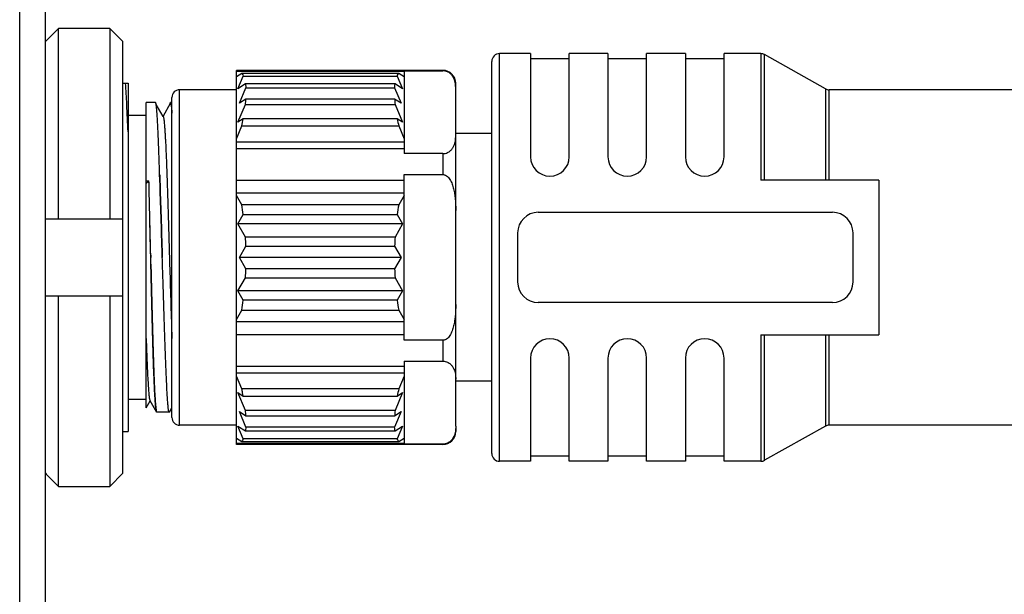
# Model space of a CAD drawing. Header units: millimetres. Extents: x -229 to -69, y 179 to 359.
# Tile 4 of 9: x -116.46 to -106.92, y 268.54 to 274.11. Entities that reach past the tile are written whole.
import ezdxf

# ---------------------------------------------------------------- set-up
doc = ezdxf.new("R2010")
doc.units = ezdxf.units.MM
doc.header["$LTSCALE"] = 46.255
doc.header["$PDMODE"] = 3
doc.header["$PDSIZE"] = 8
doc.layers.get('0').update_dxf_attribs({"linetype": 'CONTINUOUS'})
doc.layers.get('Defpoints').update_dxf_attribs({"linetype": 'CONTINUOUS'})
doc.layers.add('00_COMPONENTS', color=7, linetype='CONTINUOUS')
doc.layers.add('51__DRAFT_DIMS', color=7, linetype='CONTINUOUS')
doc.styles.get("Standard").update_dxf_attribs({"font": '兰亭黑 GBK.TTF', "height": 2.5})
doc.dimstyles.new('DIMSTYLE_1', dxfattribs={"dimtxt": 3, "dimasz": 2, "dimexe": 2.5, "dimexo": 0.5, "dimgap": 0.75, "dimtad": 1, "dimlfac": 4, "dimdsep": 46, "dimtxsty": 'STANDARD', "dimblk": '_FILLED', "dimblk1": '_FILLED', "dimblk2": '_FILLED', "dimcen": 0.09, "dimclrd": 8, "dimclre": 8, "dimclrt": 256, "dimazin": 2, "dimtp": 0.2, "dimtm": 0.2, "dimtfac": 1, "dimtofl": 0, "dimtmove": 0, "dimatfit": 3, "dimldrblk": '_FILLED', "dimfxl": 1, "dimtolj": 1, "dimarcsym": 0})

# ---------------------------------------------------------------- blocks, each defined once
blk = doc.blocks.new('_FILLED')
at = {"color": 0, "linetype": 'ByBlock'}
blk.add_solid([(0, 0), (-1, 0.1667), (-1, -0.1667)], dxfattribs=at)
blk = doc.blocks.new('*D16')
at = {"layer": '51__DRAFT_DIMS', "color": 8, "lineweight": -2}
for p, q in [((-116.2131, 282.814), (-116.2131, 275.0438)), ((-104.3381, 273.8237), (-104.3381, 280.0438)), ((-114.2131, 277.5438), (-106.3381, 277.5438)), ((-104.3381, 277.5438), (-87.2288, 277.5438))]:
    blk.add_line(p, q, dxfattribs=at)
at = {"layer": 'Defpoints', "color": 0}
for p in [(-116.2131, 283.314), (-104.3381, 277.5438), (-104.3381, 273.3237)]:
    blk.add_point(p, dxfattribs=at)
at = {"layer": '51__DRAFT_DIMS', "color": 8, "linetype": 'ByBlock', "lineweight": -2, "xscale": 2, "yscale": 2, "zscale": 2, "rotation": 180}
blk.add_blockref('_FILLED', (-116.2131, 277.5438), dxfattribs=at)
at = {"layer": '51__DRAFT_DIMS', "color": 8, "linetype": 'ByBlock', "lineweight": -2, "xscale": 2, "yscale": 2, "zscale": 2}
blk.add_blockref('_FILLED', (-104.3381, 277.5438), dxfattribs=at)
at = {"layer": '51__DRAFT_DIMS', "insert": (-91.4474, 281.6272), "char_height": 2.5, "attachment_point": 2, "line_spacing_factor": 0.9}
blk.add_mtext('\\A1;47.5', dxfattribs=at)

msp = doc.modelspace()

# ---------------------------------------------------------------- linework, layer by layer
at = {"layer": '00_COMPONENTS'}
for p, q in [((-116.4631, 259.9207), (-116.4631, 283.314)), ((-116.2131, 259.9207), (-116.2131, 283.314)), ((-116.0881, 274.0242), (-116.2131, 273.8973)), ((-116.0881, 272.1807), (-116.0881, 274.0242)), ((-115.5881, 274.0242), (-116.0881, 274.0242)), ((-115.5881, 274.0242), (-115.5881, 272.1807)), ((-115.4631, 273.8973), (-115.5881, 274.0242)), ((-115.4631, 269.714), (-115.4631, 273.8973)), ((-111.8131, 269.8307), (-111.8131, 273.7807)), ((-111.5131, 273.7807), (-111.8131, 273.7807)), ((-111.5131, 273.7807), (-111.5131, 272.7807)), ((-111.1381, 273.7307), (-111.5131, 273.7307)), ((-110.7631, 273.7807), (-111.1381, 273.7807)), ((-111.1381, 272.7807), (-111.1381, 273.7807)), ((-110.7631, 273.7807), (-110.7631, 272.7807)), ((-110.3881, 273.7307), (-110.7631, 273.7307)), ((-110.0131, 273.7807), (-110.3881, 273.7807)), ((-110.3881, 272.7807), (-110.3881, 273.7807)), ((-110.0131, 273.7807), (-110.0131, 272.7807)), ((-109.6381, 273.7307), (-110.0131, 273.7307)), ((-109.2827, 273.7807), (-109.6381, 273.7807)), ((-109.6381, 272.7807), (-109.6381, 273.7807)), ((-109.2827, 273.7807), (-109.2827, 272.5557)), ((-109.2461, 272.5557), (-109.2461, 273.7711)), ((-108.6552, 273.4402), (-109.2461, 273.7711)), ((-111.8881, 269.9057), (-111.8881, 273.7057)), ((-114.3631, 269.9932), (-114.3631, 273.6182)), ((-112.3631, 273.6182), (-114.3631, 273.6182)), ((-114.3631, 273.6097), (-112.7381, 273.6097)), ((-114.3109, 273.5893), (-114.3631, 273.5561)), ((-114.3488, 273.4402), (-114.2968, 273.5634)), ((-112.7904, 273.5893), (-114.3109, 273.5893)), ((-114.2968, 273.5634), (-112.8045, 273.5634)), ((-112.8045, 273.5634), (-112.7525, 273.4402)), ((-112.7381, 273.5561), (-112.7904, 273.5893)), ((-112.7381, 273.6144), (-112.7381, 272.8115)), ((-112.7381, 273.6144), (-112.3631, 273.6144)), ((-112.3631, 273.6182), (-112.3631, 273.6144)), ((-115.4631, 273.4932), (-115.4132, 273.4932)), ((-115.4131, 273.4932), (-115.4131, 273.0222)), ((-114.2755, 273.4867), (-114.3488, 273.4402)), ((-114.3344, 273.2994), (-114.2712, 273.4489)), ((-112.8258, 273.4867), (-114.2755, 273.4867)), ((-114.2712, 273.4489), (-112.8301, 273.4489)), ((-112.8301, 273.4489), (-112.7669, 273.2994)), ((-112.7525, 273.4402), (-112.8258, 273.4867)), ((-112.2381, 270.1709), (-112.2381, 273.4932)), ((-108.6552, 273.4402), (-108.6552, 272.5557)), ((-114.9881, 270.2557), (-114.9881, 273.3557)), ((-114.9131, 270.1807), (-114.9131, 273.4307)), ((-114.3631, 273.4307), (-114.9131, 273.4307)), ((-105.3631, 273.4307), (-108.6186, 273.4307)), ((-108.6186, 272.5557), (-108.6186, 273.4307)), ((-115.2381, 272.5465), (-115.2381, 273.3057)), ((-115.1467, 273.3057), (-115.2381, 273.3057)), ((-115.1466, 273.3057), (-115.1467, 273.3057)), ((-115.1466, 273.3056), (-115.1467, 273.3057)), ((-115.1429, 273.299), (-115.1437, 273.3013)), ((-115.1429, 273.299), (-115.143, 273.2993)), ((-115.0724, 273.1707), (-115.1408, 273.289)), ((-115.004, 273.2959), (-115.0744, 273.1742)), ((-115.0042, 273.2955), (-115.0037, 273.2964)), ((-115.0037, 273.2964), (-115.004, 273.2959)), ((-114.9881, 273.3057), (-115.0023, 273.3057)), ((-114.3488, 273.1152), (-114.2755, 273.2887)), ((-114.2712, 273.3394), (-114.3344, 273.2994)), ((-114.2755, 273.2887), (-112.8258, 273.2887)), ((-112.8301, 273.3394), (-114.2712, 273.3394)), ((-112.7669, 273.2994), (-112.8301, 273.3394)), ((-112.8258, 273.2887), (-112.7525, 273.1152)), ((-115.2381, 273.1807), (-115.4131, 273.1807)), ((-114.3631, 272.9564), (-114.3109, 273.08)), ((-114.2968, 273.1482), (-114.3488, 273.1152)), ((-114.3109, 273.08), (-112.7904, 273.08)), ((-112.8045, 273.1482), (-114.2968, 273.1482)), ((-112.7525, 273.1152), (-112.8045, 273.1482)), ((-112.7904, 273.08), (-112.7381, 272.9564)), ((-115.4131, 273.022), (-115.4131, 270.1182)), ((-111.8881, 273.0057), (-112.2381, 273.0057)), ((-112.7381, 272.9222), (-114.3631, 272.9222)), ((-112.7381, 272.8596), (-114.3631, 272.8596)), ((-112.3631, 272.8115), (-112.7381, 272.8115)), ((-112.3631, 272.8115), (-112.3631, 272.6085)), ((-115.105, 272.5508), (-115.1072, 272.6193)), ((-115.105, 272.5507), (-115.1072, 272.6193)), ((-115.1067, 272.6051), (-115.105, 272.5507)), ((-115.1067, 272.6051), (-115.105, 272.5505)), ((-112.7381, 272.6085), (-112.3631, 272.6085)), ((-112.7381, 271.0028), (-112.7381, 272.6085)), ((-115.2106, 272.5465), (-115.2381, 272.5226)), ((-115.2381, 272.5226), (-115.2381, 272.5465)), ((-115.2381, 272.5465), (-115.2106, 272.5465)), ((-115.2381, 270.3497), (-115.2381, 272.5226)), ((-114.3631, 272.5558), (-112.7381, 272.5558)), ((-108.1381, 272.5557), (-109.2827, 272.5557)), ((-108.1381, 272.5557), (-108.1381, 271.0557)), ((-114.3631, 272.4304), (-112.7381, 272.4304)), ((-114.3109, 272.3149), (-114.3631, 272.4054)), ((-112.7381, 272.4054), (-112.7904, 272.3149)), ((-112.7904, 272.3149), (-114.3109, 272.3149)), ((-114.3488, 272.1307), (-114.2968, 272.2208)), ((-114.2968, 272.2208), (-112.8045, 272.2208)), ((-112.8045, 272.2208), (-112.7525, 272.1307)), ((-111.4381, 272.2432), (-108.5881, 272.2432)), ((-116.2131, 272.1807), (-115.4631, 272.1807)), ((-112.7525, 272.1307), (-114.3488, 272.1307)), ((-114.2755, 272.0036), (-114.3488, 272.1307)), ((-112.7525, 272.1307), (-112.8258, 272.0036)), ((-111.6381, 272.0432), (-111.6381, 271.5682)), ((-108.3881, 271.5682), (-108.3881, 272.0432)), ((-114.3344, 271.8057), (-114.2712, 271.9151)), ((-112.8258, 272.0036), (-114.2755, 272.0036)), ((-114.2712, 271.9151), (-112.8301, 271.9151)), ((-112.8301, 271.9151), (-112.7669, 271.8057)), ((-115.1938, 271.8266), (-115.1934, 271.8057)), ((-115.1933, 271.8057), (-115.1938, 271.8266)), ((-115.0819, 271.8288), (-115.0812, 271.8057)), ((-115.0812, 271.8057), (-115.0819, 271.8288)), ((-112.7669, 271.8057), (-114.3344, 271.8057)), ((-114.2712, 271.6962), (-114.3344, 271.8057)), ((-112.7669, 271.8057), (-112.8301, 271.6962)), ((-112.8301, 271.6962), (-114.2712, 271.6962)), ((-114.3488, 271.4807), (-114.2755, 271.6077)), ((-114.2755, 271.6077), (-112.8258, 271.6077)), ((-112.8258, 271.6077), (-112.7525, 271.4807)), ((-112.7525, 271.4807), (-114.3488, 271.4807)), ((-114.2968, 271.3905), (-114.3488, 271.4807)), ((-112.7525, 271.4807), (-112.8045, 271.3905)), ((-115.4631, 271.4307), (-116.2131, 271.4307)), ((-116.0881, 269.5871), (-116.0881, 271.4307)), ((-115.5881, 271.4307), (-115.5881, 269.5871)), ((-112.8045, 271.3905), (-114.2968, 271.3905)), ((-108.5881, 271.3682), (-111.4381, 271.3682)), ((-114.3631, 271.2059), (-114.3109, 271.2964)), ((-114.3109, 271.2964), (-112.7904, 271.2964)), ((-112.7904, 271.2964), (-112.7381, 271.2059)), ((-112.7381, 271.1809), (-114.3631, 271.1809)), ((-112.7381, 271.0556), (-114.3631, 271.0556)), ((-109.2827, 271.0557), (-108.1381, 271.0557)), ((-109.2827, 271.0557), (-109.2827, 269.8307)), ((-109.2461, 269.8402), (-109.2461, 271.0557)), ((-108.6552, 271.0557), (-108.6552, 270.1711)), ((-108.6186, 270.1807), (-108.6186, 271.0557)), ((-112.3631, 271.0028), (-112.7381, 271.0028)), ((-112.3631, 271.0028), (-112.3631, 270.7998)), ((-112.7381, 270.7998), (-112.3631, 270.7998)), ((-112.7381, 270.7998), (-112.7381, 269.997)), ((-111.5131, 270.8307), (-111.5131, 269.8307)), ((-111.1381, 269.8307), (-111.1381, 270.8307)), ((-110.7631, 270.8307), (-110.7631, 269.8307)), ((-110.3881, 269.8307), (-110.3881, 270.8307)), ((-110.0131, 270.8307), (-110.0131, 269.8307)), ((-109.6381, 269.8307), (-109.6381, 270.8307)), ((-114.3631, 270.7518), (-112.7381, 270.7518)), ((-114.3631, 270.6891), (-112.7381, 270.6891)), ((-114.3109, 270.5313), (-114.3631, 270.655)), ((-112.7381, 270.655), (-112.7904, 270.5313)), ((-111.8881, 270.6057), (-112.2381, 270.6057)), ((-114.3488, 270.4961), (-114.2968, 270.4631)), ((-114.2755, 270.3226), (-114.3488, 270.4961)), ((-112.7904, 270.5313), (-114.3109, 270.5313)), ((-114.3027, 270.4931), (-114.3027, 270.4929)), ((-112.7525, 270.4961), (-112.8258, 270.3226)), ((-112.8045, 270.4631), (-112.7525, 270.4961)), ((-115.2381, 270.4307), (-115.4131, 270.4307)), ((-115.2381, 270.3497), (-115.1994, 270.4168)), ((-115.2014, 270.4202), (-115.1362, 270.3074)), ((-114.2968, 270.4631), (-112.8045, 270.4631)), ((-115.1365, 270.308), (-115.1371, 270.3095)), ((-115.1365, 270.308), (-115.1359, 270.307)), ((-115.1362, 270.3074), (-115.1365, 270.308)), ((-115.1356, 270.3066), (-115.1357, 270.3068)), ((-115.1356, 270.3066), (-115.1357, 270.3068)), ((-115.1357, 270.3068), (-115.1353, 270.3063)), ((-115.1353, 270.3063), (-115.1356, 270.3066)), ((-115.1353, 270.3063), (-115.135, 270.3059)), ((-115.135, 270.3059), (-115.1353, 270.3063)), ((-115.135, 270.3059), (-115.1346, 270.3057)), ((-115.1346, 270.3057), (-115.135, 270.3059)), ((-115.1346, 270.3057), (-115.1341, 270.3057)), ((-115.1341, 270.3057), (-115.1346, 270.3057)), ((-115.0144, 270.3057), (-115.1341, 270.3057)), ((-115.0128, 270.3071), (-114.9881, 270.3497)), ((-114.3344, 270.3119), (-114.2712, 270.2719)), ((-114.2712, 270.1624), (-114.3344, 270.3119)), ((-112.8258, 270.3226), (-114.2755, 270.3226)), ((-112.8301, 270.2719), (-112.7669, 270.3119)), ((-112.7669, 270.3119), (-112.8301, 270.1624)), ((-114.2712, 270.2719), (-112.8301, 270.2719)), ((-115.4631, 270.1182), (-115.4131, 270.1182)), ((-114.3631, 270.1807), (-114.9131, 270.1807)), ((-114.3488, 270.1711), (-114.2755, 270.1246)), ((-114.2968, 270.0479), (-114.3488, 270.1711)), ((-114.2755, 270.1246), (-112.8258, 270.1246)), ((-112.8301, 270.1624), (-114.2712, 270.1624)), ((-112.8258, 270.1246), (-112.7525, 270.1711)), ((-112.7525, 270.1711), (-112.8045, 270.0479)), ((-112.2381, 270.1709), (-112.2381, 270.1182)), ((-108.6552, 270.1711), (-109.2461, 269.8402)), ((-105.3631, 270.1807), (-108.6186, 270.1807)), ((-114.3631, 270.0552), (-114.3109, 270.022)), ((-114.3109, 270.022), (-112.7904, 270.022)), ((-112.8045, 270.0479), (-114.2968, 270.0479)), ((-112.7904, 270.022), (-112.7381, 270.0552)), ((-112.7381, 270.0017), (-114.3631, 270.0017)), ((-112.3631, 269.9932), (-114.3631, 269.9932)), ((-112.3631, 269.997), (-112.7381, 269.997)), ((-112.3631, 269.997), (-112.3631, 269.9932)), ((-111.5131, 269.8307), (-111.8131, 269.8307)), ((-111.1381, 269.8807), (-111.5131, 269.8807)), ((-110.7631, 269.8307), (-111.1381, 269.8307)), ((-110.3881, 269.8807), (-110.7631, 269.8807)), ((-110.0131, 269.8307), (-110.3881, 269.8307)), ((-109.6381, 269.8807), (-110.0131, 269.8807)), ((-109.2827, 269.8307), (-109.6381, 269.8307)), ((-116.2131, 269.714), (-116.2053, 269.706)), ((-116.2053, 269.706), (-116.0881, 269.5871)), ((-115.5881, 269.5871), (-115.4631, 269.714)), ((-116.0881, 269.5871), (-115.5881, 269.5871))]:
    msp.add_line(p, q, dxfattribs=at)
for centre, radius, start, end in [((-111.8131, 273.7057), 0.075, 90, 180), ((-109.2827, 273.7057), 0.075, 60.75118, 90), ((-112.3631, 273.4932), 0.125, 0, 90), ((-108.6186, 273.5057), 0.075, 240.75118, 270), ((-114.9131, 273.3557), 0.075, 90, 180), ((-114.8345, 273.2582), 0.1764, 168.77691, 170.10412), ((-114.9958, 273.2911), 0.00955, 150.02225, 152.52049), ((-115.4429, 273.4131), 1.174, 353.91938, 356.40317), ((-111.6149, 273.4168), 1.2176, 183.64132, 186.03613), ((-116.5641, 273.582), 2.3084, 347.43986, 349.16922), ((-110.4693, 273.5961), 2.3777, 190.85598, 192.53494), ((-111.3256, 272.7807), 0.1875, 180, 0), ((-110.5756, 272.7807), 0.1875, 180, 0), ((-109.8256, 272.7807), 0.1875, 180, 0), ((-245.6756, 269.1573), 130.509, 1.171989, 1.488092), ((-117.2466, 271.8261), 2.9761, 7.62147, 9.45312), ((-109.8404, 271.824), 2.9906, 170.5513, 172.3741), ((-111.4381, 272.0432), 0.2, 90, 180), ((-108.5881, 272.0432), 0.2, 0, 90), ((-117.4275, 271.8065), 3.1581, 1.97157, 3.57981), ((-109.6692, 271.8062), 3.1628, 176.42138, 178.02724), ((-123.3337, 271.554), 8.1441, 1.32158, 1.77105), ((-133.5017, 271.3301), 18.3146, 1.28818, 1.48805), ((-117.4321, 271.8051), 3.1627, 356.42136, 358.02726), ((-109.6739, 271.8049), 3.1581, 181.97156, 183.57982), ((-111.4381, 271.5682), 0.2, 180, 270), ((-108.5881, 271.5682), 0.2, 270, 0), ((-117.2607, 271.7873), 2.9904, 350.55125, 352.37416), ((-109.8549, 271.7852), 2.9759, 187.62142, 189.45318), ((-111.3256, 270.8307), 0.1875, 0, 180), ((-110.5756, 270.8307), 0.1875, 0, 180), ((-109.8256, 270.8307), 0.1875, 0, 180), ((-116.7099, 269.9983), 2.4576, 11.61564, 12.52628), ((-116.5017, 270.0414), 2.2449, 10.82572, 11.60249), ((-110.5371, 270.0293), 2.3086, 167.43991, 169.16917), ((-115.1292, 270.3114), 0.00809, 209.95197, 213.22823), ((-115.1306, 270.3105), 0.00632, 213.25451, 216.09046), ((-115.4864, 270.1946), 1.2176, 3.64133, 6.03612), ((-111.6584, 270.1982), 1.174, 173.9194, 176.40315), ((-114.9131, 270.2557), 0.075, 180, 270), ((-112.3631, 270.1182), 0.125, 270, 0), ((-108.6186, 270.1057), 0.075, 90, 119.24882), ((-111.8131, 269.9057), 0.075, 180, 270), ((-109.2827, 269.9057), 0.075, 270, 299.24882)]:
    msp.add_arc(centre, radius, start, end, dxfattribs=at)
for points, knots in [([(-114.3109, 273.5893), (-114.3096, 273.5873), (-114.3043, 273.579), (-114.2998, 273.5702), (-114.2968, 273.5634)], [0, 0, 0, 0, 0.24047, 1, 1, 1, 1]), ([(-112.8045, 273.5634), (-112.8035, 273.5658), (-112.7993, 273.5746), (-112.7944, 273.5832), (-112.7904, 273.5893)], [0, 0, 0, 0, 0.260139, 1, 1, 1, 1]), ([(-112.2381, 273.4405), (-112.2381, 273.457), (-112.2393, 273.482), (-112.2463, 273.5149), (-112.255, 273.5396), (-112.2681, 273.5642), (-112.2887, 273.5878), (-112.3137, 273.604), (-112.3397, 273.6127), (-112.3551, 273.6144), (-112.3631, 273.6144)], [0, 0, 0, 0, 0.206794, 0.311787, 0.419623, 0.533037, 0.658684, 0.80863, 0.899127, 1, 1, 1, 1]), ([(-115.4131, 273.0222), (-115.4167, 273.1104), (-115.4236, 273.2675), (-115.4322, 273.4245), (-115.4369, 273.4932)], [0, 0, 0, 0, 0.562058, 1, 1, 1, 1]), ([(-114.2755, 273.4867), (-114.275, 273.4837), (-114.2732, 273.4711), (-114.2719, 273.4585), (-114.2712, 273.4489)], [0, 0, 0, 0, 0.241099, 1, 1, 1, 1]), ([(-112.8301, 273.4489), (-112.8298, 273.4522), (-112.8287, 273.4648), (-112.8272, 273.4774), (-112.8258, 273.4867)], [0, 0, 0, 0, 0.258992, 1, 1, 1, 1]), ([(-115.143, 273.2993), (-115.1435, 273.3009), (-115.1441, 273.3031), (-115.1458, 273.3056), (-115.1466, 273.3057)], [0, 0, 0, 0, 0.674068, 1, 1, 1, 1]), ([(-115.1437, 273.3013), (-115.144, 273.3024), (-115.1446, 273.304), (-115.146, 273.3056), (-115.1466, 273.3057)], [0, 0, 0, 0, 0.654957, 1, 1, 1, 1]), ([(-115.1415, 273.293), (-115.1416, 273.2935), (-115.1421, 273.2956), (-115.1425, 273.2976), (-115.1429, 273.299)], [0, 0, 0, 0, 0.278519, 1, 1, 1, 1]), ([(-115.1072, 272.6193), (-115.1085, 272.6633), (-115.1113, 272.7475), (-115.1155, 272.8677), (-115.1198, 272.9754), (-115.124, 273.0694), (-115.1282, 273.1484), (-115.1324, 273.2116), (-115.136, 273.2539), (-115.1392, 273.2794), (-115.1407, 273.2892), (-115.1416, 273.2934)], [0, 0, 0, 0, 0.195428, 0.374343, 0.534639, 0.67443, 0.792078, 0.886213, 0.955758, 0.98107, 1, 1, 1, 1]), ([(-115.0076, 273.2925), (-115.0074, 273.2931), (-115.007, 273.2952), (-115.0065, 273.2973), (-115.0061, 273.2987)], [0, 0, 0, 0, 0.278279, 1, 1, 1, 1]), ([(-115.0061, 273.2987), (-115.0058, 273.2998), (-115.0053, 273.3016), (-115.0043, 273.3039), (-115.0032, 273.3057), (-115.0023, 273.3057)], [0, 0, 0, 0, 0.391332, 0.682805, 1, 1, 1, 1]), ([(-115.0037, 273.2964), (-115.0034, 273.2968), (-115.0029, 273.2974), (-115.002, 273.2975), (-115.0014, 273.2972), (-115.0008, 273.2966), (-115, 273.2953), (-114.9995, 273.2941), (-114.9992, 273.2932)], [0, 0, 0, 0, 0.206685, 0.283986, 0.367797, 0.474762, 0.613495, 1, 1, 1, 1]), ([(-115.0023, 273.3057), (-115.0015, 273.3057), (-115.0005, 273.3042), (-114.9996, 273.3021), (-114.9987, 273.2994), (-114.9978, 273.296), (-114.9965, 273.29), (-114.995, 273.2806), (-114.9933, 273.2672), (-114.9908, 273.2434), (-114.9892, 273.224), (-114.9881, 273.2102)], [0, 0, 0, 0, 0.023903, 0.045287, 0.073853, 0.109812, 0.15326, 0.262749, 0.40238, 0.571998, 1, 1, 1, 1]), ([(-114.9992, 273.2932), (-114.9987, 273.2916), (-114.9976, 273.2878), (-114.9956, 273.2777), (-114.9933, 273.2606), (-114.9906, 273.2348), (-114.989, 273.2152), (-114.9881, 273.2042)], [0, 0, 0, 0, 0.056219, 0.132216, 0.34358, 0.633284, 1, 1, 1, 1]), ([(-115.0724, 273.1707), (-115.0719, 273.1698), (-115.0709, 273.1673), (-115.0696, 273.1627), (-115.0683, 273.1567), (-115.0664, 273.1457), (-115.0642, 273.1282), (-115.0616, 273.1029), (-115.059, 273.0719), (-115.0564, 273.0353), (-115.0538, 272.9933), (-115.0501, 272.927), (-115.0457, 272.8321), (-115.0405, 272.705), (-115.0353, 272.562), (-115.0301, 272.4056), (-115.0249, 272.2386), (-115.0196, 272.0638), (-115.0145, 271.8843), (-115.0076, 271.6447), (-114.9992, 271.3569), (-114.9919, 271.1299), (-114.9881, 271.0216)], [0, 0, 0, 0, 0.001532, 0.003724, 0.006594, 0.010144, 0.019287, 0.031127, 0.04561, 0.062678, 0.08227, 0.104306, 0.155305, 0.214746, 0.281628, 0.354785, 0.43291, 0.514667, 0.598617, 0.683292, 0.848908, 1, 1, 1, 1]), ([(-112.3631, 272.8115), (-112.3551, 272.8115), (-112.3397, 272.8132), (-112.3137, 272.8218), (-112.2887, 272.8381), (-112.2681, 272.8617), (-112.255, 272.8863), (-112.2463, 272.911), (-112.2393, 272.9439), (-112.2381, 272.9689), (-112.2381, 272.9854)], [0, 0, 0, 0, 0.1009, 0.191408, 0.341295, 0.466887, 0.580347, 0.688224, 0.793214, 1, 1, 1, 1]), ([(-112.3631, 272.6085), (-112.359, 272.6085), (-112.3507, 272.6076), (-112.335, 272.6022), (-112.3178, 272.5903), (-112.3012, 272.5718), (-112.2879, 272.5508), (-112.277, 272.5285), (-112.2653, 272.4977), (-112.2547, 272.4577), (-112.2463, 272.4089), (-112.2412, 272.3596), (-112.2386, 272.3102), (-112.2381, 272.2772), (-112.2381, 272.2607)], [0, 0, 0, 0, 0.031262, 0.062531, 0.124897, 0.187369, 0.249871, 0.312383, 0.3749, 0.49989, 0.624906, 0.749934, 0.874966, 1, 1, 1, 1]), ([(-115.1938, 271.8266), (-115.1956, 271.8892), (-115.1991, 272.0132), (-115.2027, 272.1967), (-115.2064, 272.3741), (-115.2091, 272.49), (-115.2106, 272.5465)], [0, 0, 0, 0, 0.260599, 0.516916, 0.764749, 1, 1, 1, 1]), ([(-115.0819, 271.8288), (-115.0856, 271.9533), (-115.093, 272.194), (-115.101, 272.4346), (-115.105, 272.5508)], [0, 0, 0, 0, 0.517364, 1, 1, 1, 1]), ([(-115.105, 272.5505), (-115.101, 272.4344), (-115.093, 272.1939), (-115.0857, 271.9533), (-115.0819, 271.8288)], [0, 0, 0, 0, 0.482638, 1, 1, 1, 1]), ([(-115.1917, 271.7418), (-115.1906, 271.6972), (-115.1887, 271.6084), (-115.1856, 271.4765), (-115.1825, 271.3472), (-115.1784, 271.1831), (-115.1734, 270.992), (-115.1677, 270.8119), (-115.1631, 270.6826), (-115.1598, 270.5987), (-115.1564, 270.5244), (-115.1529, 270.4604), (-115.1495, 270.4072), (-115.146, 270.3653), (-115.143, 270.3375), (-115.1402, 270.3211), (-115.1389, 270.3149), (-115.1381, 270.3123)], [0, 0, 0, 0, 0.093575, 0.186042, 0.27666, 0.3647, 0.530251, 0.677399, 0.742573, 0.801437, 0.853523, 0.898414, 0.935755, 0.965257, 0.986708, 0.994374, 1, 1, 1, 1]), ([(-115.1371, 270.3095), (-115.138, 270.3116), (-115.1394, 270.3169), (-115.1412, 270.3265), (-115.143, 270.3391), (-115.1449, 270.3547), (-115.1467, 270.3733), (-115.1492, 270.4041), (-115.1523, 270.4496), (-115.1558, 270.5127), (-115.1593, 270.5864), (-115.1627, 270.6702), (-115.166, 270.7634), (-115.1694, 270.8653), (-115.174, 271.0159), (-115.1793, 271.2188), (-115.1845, 271.4299), (-115.1887, 271.6064), (-115.1907, 271.6965), (-115.1917, 271.7418)], [0, 0, 0, 0, 0.004685, 0.01146, 0.020341, 0.03132, 0.044381, 0.059503, 0.09581, 0.139951, 0.191568, 0.250236, 0.315472, 0.386739, 0.463449, 0.630617, 0.811458, 0.905153, 1, 1, 1, 1]), ([(-115.0144, 270.3057), (-115.0148, 270.3057), (-115.0156, 270.3062), (-115.0165, 270.3077), (-115.0174, 270.31), (-115.0183, 270.3132), (-115.0193, 270.3172), (-115.0206, 270.3244), (-115.0223, 270.3356), (-115.0241, 270.3518), (-115.026, 270.3714), (-115.028, 270.3945), (-115.0308, 270.432), (-115.0342, 270.487), (-115.0382, 270.5625), (-115.0422, 270.6499), (-115.0464, 270.7484), (-115.0506, 270.8572), (-115.0548, 270.975), (-115.0591, 271.1009), (-115.0651, 271.2811), (-115.0708, 271.4678), (-115.0767, 271.6591), (-115.0797, 271.7567), (-115.0812, 271.8057)], [0, 0, 0, 0, 0.000695, 0.001795, 0.003425, 0.005621, 0.008395, 0.011752, 0.020224, 0.031034, 0.044164, 0.059587, 0.077269, 0.119234, 0.169663, 0.228074, 0.29391, 0.366538, 0.445258, 0.529315, 0.6179, 0.805211, 0.902135, 1, 1, 1, 1]), ([(-112.2381, 271.3507), (-112.2381, 271.3342), (-112.2386, 271.3011), (-112.2412, 271.2517), (-112.2463, 271.2024), (-112.2547, 271.1536), (-112.2653, 271.1136), (-112.2771, 271.0828), (-112.2879, 271.0605), (-112.3012, 271.0396), (-112.3178, 271.021), (-112.335, 271.0091), (-112.3507, 271.0038), (-112.359, 271.0028), (-112.3631, 271.0028)], [0, 0, 0, 0, 0.125034, 0.250066, 0.375093, 0.50011, 0.6251, 0.687617, 0.750129, 0.812632, 0.875105, 0.93747, 0.96874, 1, 1, 1, 1]), ([(-115.2381, 271.0213), (-115.2367, 270.9793), (-115.2338, 270.8993), (-115.2292, 270.7857), (-115.2247, 270.6856), (-115.2208, 270.6112), (-115.2176, 270.5594), (-115.2153, 270.5267), (-115.213, 270.4981), (-115.2108, 270.4739), (-115.2086, 270.4541), (-115.2063, 270.4387), (-115.2044, 270.4288), (-115.2027, 270.4231), (-115.2018, 270.421), (-115.2014, 270.4202)], [0, 0, 0, 0, 0.20919, 0.398599, 0.565602, 0.707899, 0.769253, 0.823817, 0.871395, 0.911793, 0.944874, 0.970575, 0.988903, 0.995335, 1, 1, 1, 1]), ([(-112.3631, 270.7998), (-112.3551, 270.7998), (-112.3397, 270.7981), (-112.3137, 270.7895), (-112.2887, 270.7733), (-112.2682, 270.7496), (-112.2509, 270.7176), (-112.24, 270.676), (-112.2381, 270.6424), (-112.2381, 270.6259)], [0, 0, 0, 0, 0.100957, 0.191552, 0.34149, 0.46705, 0.580662, 0.793053, 1, 1, 1, 1]), ([(-115.1381, 270.3123), (-115.138, 270.3119), (-115.1375, 270.3104), (-115.137, 270.309), (-115.1365, 270.308)], [0, 0, 0, 0, 0.292497, 1, 1, 1, 1]), ([(-115.0128, 270.3071), (-115.0129, 270.3069), (-115.0133, 270.3063), (-115.0139, 270.3057), (-115.0144, 270.3057)], [0, 0, 0, 0, 0.335167, 1, 1, 1, 1]), ([(-114.2712, 270.1624), (-114.2715, 270.1592), (-114.2725, 270.1465), (-114.2741, 270.1339), (-114.2755, 270.1246)], [0, 0, 0, 0, 0.258992, 1, 1, 1, 1]), ([(-112.8258, 270.1246), (-112.8263, 270.1276), (-112.8281, 270.1402), (-112.8293, 270.1528), (-112.8301, 270.1624)], [0, 0, 0, 0, 0.241099, 1, 1, 1, 1]), ([(-112.2381, 270.1709), (-112.2381, 270.1543), (-112.24, 270.1208), (-112.2509, 270.0791), (-112.2682, 270.0472), (-112.2887, 270.0234), (-112.3137, 270.0072), (-112.3397, 269.9986), (-112.3551, 269.997), (-112.3631, 269.997)], [0, 0, 0, 0, 0.206944, 0.41933, 0.532923, 0.658498, 0.808474, 0.899064, 1, 1, 1, 1]), ([(-114.2968, 270.0479), (-114.2978, 270.0456), (-114.302, 270.0367), (-114.3069, 270.0281), (-114.3109, 270.022)], [0, 0, 0, 0, 0.260139, 1, 1, 1, 1]), ([(-112.7904, 270.022), (-112.7917, 270.024), (-112.797, 270.0323), (-112.8015, 270.0411), (-112.8045, 270.0479)], [0, 0, 0, 0, 0.240469, 1, 1, 1, 1])]:
    msp.add_open_spline(points, degree=3, knots=knots, dxfattribs=at)

# ---------------------------------------------------------------- dimensions: what is measured, and where the dimension line sits
at = {"layer": '51__DRAFT_DIMS', "color": 4}
dim = msp.add_linear_dim(base=(-104.3381, 277.5438), p1=(-116.2131, 283.314), p2=(-104.3381, 273.3237), dimstyle='DIMSTYLE_1', override={"dimtxsty": 'STANDARD'}, dxfattribs=at)
dim.commit()
dim.dimension.update_dxf_attribs({"geometry": '*D16', "text_midpoint": (-91.4474, 277.5438), "dimtype": 160})

doc.saveas('drawing.dxf')
